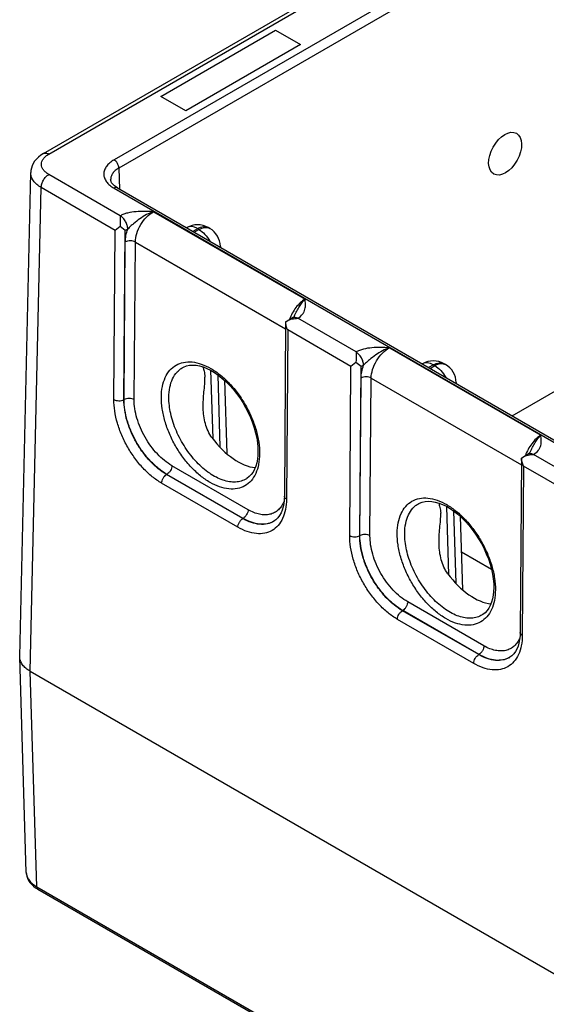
# Model space of a CAD drawing. Header units: inches. Extents: x 0 to 34, y 0 to 22.
# Tile 29 of 56: x 20.7 to 22.2, y 15.5 to 18.2. Entities that reach past the tile are written whole.
import ezdxf

# ---------------------------------------------------------------- set-up
doc = ezdxf.new("R2010")
doc.units = ezdxf.units.IN
doc.header["$LTSCALE"] = 1.87
doc.header["$MEASUREMENT"] = 0
doc.layers.get('0').update_dxf_attribs({"linetype": 'CONTINUOUS'})
doc.layers.add('COSMETIC', color=7, linetype='CONTINUOUS')
doc.layers.add('FOAM', color=7, linetype='CONTINUOUS')

msp = doc.modelspace()

# ---------------------------------------------------------------- linework, layer by layer
at = {"color": 7, "linetype": 'CONTINUOUS'}
for p, q in [((20.7631, 17.8696), (23.0542, 19.1925)), ((20.7781, 17.8681), (23.0692, 19.191)), ((23.0971, 19.086), (20.96, 17.852)), ((23.1106, 19.063), (20.9734, 17.829)), ((20.9734, 17.829), (20.9752, 17.7705)), ((20.6969, 16.4671), (20.7276, 17.8163)), ((20.9775, 17.6959), (20.7781, 17.811)), ((20.9506, 17.7965), (20.9506, 17.7965)), ((20.7262, 16.4256), (20.7569, 17.7745)), ((20.9632, 17.6553), (20.7569, 17.7745)), ((20.96, 17.7728), (26.1913, 14.7523)), ((20.9695, 17.7738), (26.2008, 14.7533)), ((22.0701, 17.1383), (23.1106, 17.7391)), ((21.0702, 17.7074), (21.4926, 17.4636)), ((20.9772, 17.6663), (20.9632, 17.6553)), ((20.9913, 17.655), (20.9772, 17.6663)), ((20.9983, 17.6589), (20.9913, 17.655)), ((21.1629, 17.6629), (21.1621, 17.6625)), ((21.1929, 17.66), (21.1797, 17.6524)), ((21.1836, 17.6501), (21.1968, 17.6577)), ((21.1968, 17.6577), (21.1929, 17.66)), ((21.2268, 17.6607), (21.2229, 17.6629)), ((20.9596, 17.1835), (20.9632, 17.6553)), ((20.9877, 17.1832), (20.9913, 17.655)), ((20.9882, 17.1835), (20.9915, 17.6231)), ((21.0162, 17.1832), (21.0196, 17.6228)), ((21.0196, 17.6228), (21.4385, 17.3809)), ((21.2568, 17.6105), (21.2569, 17.6078)), ((21.4426, 17.4026), (21.4571, 17.4113)), ((21.4628, 17.4167), (21.4629, 17.4167)), ((21.4386, 17.3998), (21.4351, 16.9138)), ((21.4387, 17.3999), (21.4386, 17.3998)), ((21.4387, 17.3999), (21.4426, 17.4026)), ((21.6351, 17.3162), (21.4726, 17.41)), ((21.4444, 17.3775), (21.4409, 16.9056)), ((21.6208, 17.2756), (21.4444, 17.3775)), ((21.7278, 17.3277), (22.1502, 17.0839)), ((21.152, 17.2729), (21.152, 17.2729)), ((21.6172, 16.8038), (21.6208, 17.2756)), ((21.6348, 17.2866), (21.6208, 17.2756)), ((21.6489, 17.2753), (21.6348, 17.2866)), ((21.6453, 16.8035), (21.6489, 17.2753)), ((21.6559, 17.2792), (21.6489, 17.2753)), ((21.8205, 17.2833), (21.8197, 17.2828)), ((21.8505, 17.2803), (21.8373, 17.2727)), ((21.8413, 17.2704), (21.8544, 17.278)), ((21.8544, 17.278), (21.8505, 17.2803)), ((21.8844, 17.281), (21.8805, 17.2833)), ((21.2295, 17.2651), (21.2352, 17.0746)), ((21.2493, 17.2525), (21.2554, 17.0507)), ((21.2681, 17.2371), (21.2742, 17.0326)), ((21.6458, 16.8038), (21.6491, 17.2434)), ((21.6738, 16.8035), (21.6772, 17.2431)), ((21.6772, 17.2431), (22.0961, 17.0013)), ((21.9144, 17.2308), (21.9145, 17.2281)), ((20.9882, 17.1835), (20.9877, 17.1832)), ((22.1002, 17.0229), (22.1147, 17.0316)), ((22.1205, 17.037), (22.1205, 17.037)), ((22.2927, 16.9365), (22.1302, 17.0303)), ((21.334, 16.8762), (21.1213, 16.999)), ((22.0963, 17.0201), (22.0927, 16.5341)), ((22.0963, 17.0202), (22.1002, 17.0229)), ((22.0963, 17.0202), (22.0963, 17.0201)), ((21.1074, 16.9748), (21.1067, 16.9743)), ((21.3193, 16.8516), (21.1067, 16.9743)), ((21.3201, 16.852), (21.1074, 16.9748)), ((22.102, 16.9978), (22.0985, 16.5259)), ((22.2784, 16.896), (22.102, 16.9978)), ((21.3054, 16.8273), (21.0928, 16.9501)), ((21.329, 16.9625), (21.329, 16.9625)), ((21.8096, 16.8932), (21.8096, 16.8932)), ((21.8871, 16.8854), (21.8928, 16.6949)), ((21.9069, 16.8728), (21.913, 16.671)), ((21.3201, 16.852), (21.3193, 16.8516)), ((21.4115, 16.8481), (21.406, 16.8442)), ((21.406, 16.8442), (21.406, 16.8442)), ((21.9257, 16.8574), (21.9319, 16.6529)), ((21.6458, 16.8038), (21.6453, 16.8035)), ((21.9916, 16.4965), (21.7789, 16.6193)), ((21.765, 16.5951), (21.7643, 16.5946)), ((21.9769, 16.4719), (21.7643, 16.5946)), ((21.9777, 16.4723), (21.765, 16.5951)), ((21.963, 16.4477), (21.7504, 16.5704)), ((21.9866, 16.5828), (21.9866, 16.5828)), ((20.6969, 16.4654), (20.6969, 16.4671)), ((20.7151, 15.8644), (20.6969, 16.4654)), ((21.9777, 16.4723), (21.9769, 16.4719)), ((22.0691, 16.4684), (22.0636, 16.4645)), ((22.0636, 16.4645), (22.0636, 16.4645)), ((20.7444, 15.8246), (20.7262, 16.4256)), ((20.7262, 16.4256), (27.3896, 12.5783)), ((20.7444, 15.8246), (28.1799, 11.5315)), ((20.7475, 15.818), (28.183, 11.5248))]:
    msp.add_line(p, q, dxfattribs=at)
for points in [[(20.7631, 17.8696), (20.7559, 17.865), (20.7492, 17.8597), (20.7434, 17.854), (20.7386, 17.848), (20.7346, 17.8417), (20.7315, 17.8352), (20.7294, 17.8286), (20.7281, 17.822), (20.7276, 17.8163)], [(20.9695, 17.7738), (20.9654, 17.7763), (20.9615, 17.7792), (20.9581, 17.7822), (20.9554, 17.7852), (20.9533, 17.7882), (20.9518, 17.7911), (20.9509, 17.7939), (20.9506, 17.7965)], [(21.4629, 17.4167), (21.4626, 17.4161), (21.462, 17.4154), (21.4613, 17.4145), (21.4602, 17.4134), (21.4587, 17.4123), (21.4571, 17.4113)], [(21.152, 17.2729), (21.1539, 17.2739), (21.1619, 17.2771), (21.1704, 17.279), (21.1794, 17.2796), (21.1887, 17.279), (21.1984, 17.2773), (21.2084, 17.2744), (21.2187, 17.2704), (21.2292, 17.2653), (21.2398, 17.259), (21.2505, 17.2517), (21.2611, 17.2433), (21.2717, 17.2339), (21.2819, 17.2236), (21.2919, 17.2124), (21.3015, 17.2005), (21.3106, 17.1879), (21.3191, 17.1748), (21.327, 17.1612), (21.3342, 17.1472), (21.3406, 17.133), (21.3462, 17.1187), (21.351, 17.1044), (21.3549, 17.0902), (21.358, 17.0763), (21.3601, 17.0627), (21.3612, 17.0495), (21.3615, 17.0382)], [(21.3615, 17.0382), (21.3611, 17.028), (21.3599, 17.0172), (21.358, 17.0071), (21.3553, 16.9977), (21.3518, 16.9891), (21.3476, 16.9813), (21.3427, 16.9744), (21.337, 16.9684), (21.3305, 16.9634), (21.329, 16.9625)], [(22.1205, 17.037), (22.1202, 17.0365), (22.1196, 17.0357), (22.1189, 17.0348), (22.1178, 17.0337), (22.1164, 17.0326), (22.1147, 17.0316)], [(21.4351, 16.9138), (21.4347, 16.904), (21.4335, 16.8937), (21.4316, 16.8841), (21.429, 16.8753), (21.4257, 16.8672), (21.4217, 16.86), (21.417, 16.8536), (21.4115, 16.8481)], [(21.8096, 16.8932), (21.8115, 16.8942), (21.8195, 16.8974), (21.828, 16.8993), (21.837, 16.8999), (21.8463, 16.8993), (21.856, 16.8976), (21.866, 16.8947), (21.8763, 16.8907), (21.8868, 16.8856), (21.8974, 16.8793), (21.9081, 16.872), (21.9188, 16.8636), (21.9293, 16.8542), (21.9396, 16.8439), (21.9495, 16.8327), (21.9591, 16.8208), (21.9682, 16.8083), (21.9767, 16.7951), (21.9846, 16.7815), (21.9918, 16.7675), (21.9982, 16.7534), (22.0039, 16.739), (22.0086, 16.7247), (22.0126, 16.7105), (22.0156, 16.6966), (22.0177, 16.683), (22.0188, 16.6698), (22.0191, 16.6585)], [(22.0191, 16.6585), (22.0187, 16.6483), (22.0175, 16.6375), (22.0156, 16.6274), (22.0129, 16.618), (22.0094, 16.6094), (22.0052, 16.6016), (22.0003, 16.5947), (21.9946, 16.5887), (21.9881, 16.5837), (21.9866, 16.5828)], [(22.0927, 16.5341), (22.0923, 16.5243), (22.0911, 16.514), (22.0892, 16.5044), (22.0866, 16.4956), (22.0833, 16.4875), (22.0793, 16.4803), (22.0746, 16.4739), (22.0691, 16.4684)], [(20.7151, 15.8644), (20.7155, 15.8598), (20.7167, 15.8539), (20.7187, 15.8481), (20.7216, 15.8424), (20.7253, 15.8369), (20.7298, 15.8316), (20.7351, 15.8266), (20.7412, 15.8219), (20.7475, 15.818)]]:
    msp.add_lwpolyline(points, dxfattribs=at)
for centre, radius, start, end in [((24.878, 17.6421), 3.9009, 179.2104, 179.644), ((21.1929, 17.611), 0.06, 59.9984, 120.0016), ((21.1968, 17.6087), 0.06, 1.7319, 59.9977), ((21.2367, 17.6099), 0.0201, 354.4729, 1.7186), ((25.5356, 17.2624), 3.9009, 179.2104, 179.644), ((21.8505, 17.2313), 0.06, 59.9984, 120.0016), ((21.8544, 17.229), 0.06, 1.7319, 59.9977), ((21.8943, 17.2302), 0.0201, 354.4729, 1.7186), ((21.3767, 16.8936), 0.0575, 300.0056, 300.8751), ((22.0343, 16.5139), 0.0575, 300.0056, 300.8751)]:
    msp.add_arc(centre, radius, start, end, dxfattribs=at)
msp.add_ellipse((22.0507, 17.8692), major_axis=(0.0316, 0.0568), ratio=0.587319, dxfattribs=at)
for centre in [(21.3028, 17.1538), (21.9604, 16.7741)]:
    msp.add_ellipse(centre, major_axis=(-0.0909, 0.1521), ratio=0.567168, start_param=-4.54207, end_param=-3.534761, dxfattribs=at)
for points, knots in [([(20.7781, 17.811), (20.7751, 17.8128), (20.7695, 17.8166), (20.7628, 17.8236), (20.7586, 17.8313), (20.7572, 17.8396), (20.7586, 17.8478), (20.7628, 17.8555), (20.7695, 17.8625), (20.7751, 17.8664), (20.7781, 17.8681)], [0, 0, 0, 0, 0.144898, 0.274526, 0.391121, 0.500011, 0.608897, 0.725484, 0.855105, 1, 1, 1, 1]), ([(20.7631, 17.8696), (20.7641, 17.8702), (20.7664, 17.871), (20.7702, 17.8711), (20.7742, 17.8701), (20.7768, 17.8689), (20.7781, 17.8681)], [0, 0, 0, 0, 0.217767, 0.450945, 0.710188, 1, 1, 1, 1]), ([(20.96, 17.852), (20.9557, 17.8496), (20.948, 17.8442), (20.9388, 17.8345), (20.9329, 17.8238), (20.9309, 17.8124), (20.9329, 17.801), (20.9388, 17.7903), (20.948, 17.7806), (20.9557, 17.7753), (20.96, 17.7728)], [0, 0, 0, 0, 0.144896, 0.274522, 0.391113, 0.5, 0.608887, 0.725478, 0.855104, 1, 1, 1, 1]), ([(20.9734, 17.829), (20.9734, 17.8312), (20.9725, 17.8358), (20.9696, 17.8422), (20.9655, 17.8479), (20.9619, 17.8509), (20.96, 17.852)], [0, 0, 0, 0, 0.238288, 0.501086, 0.763293, 1, 1, 1, 1]), ([(20.9734, 17.829), (20.9699, 17.827), (20.9636, 17.8227), (20.9561, 17.8147), (20.9515, 17.8058), (20.9505, 17.7995), (20.9506, 17.7965)], [0, 0, 0, 0, 0.290233, 0.54918, 0.781878, 1, 1, 1, 1]), ([(20.7569, 17.7745), (20.7525, 17.7771), (20.7444, 17.7827), (20.7348, 17.793), (20.7288, 17.8043), (20.7276, 17.8124), (20.7276, 17.8163)], [0, 0, 0, 0, 0.290086, 0.549271, 0.782209, 1, 1, 1, 1]), ([(20.7569, 17.7745), (20.757, 17.7779), (20.7583, 17.7852), (20.7628, 17.7955), (20.7695, 17.8045), (20.7751, 17.8093), (20.7781, 17.811)], [0, 0, 0, 0, 0.237753, 0.500543, 0.763037, 1, 1, 1, 1]), ([(20.9695, 17.7738), (20.9689, 17.7741), (20.9674, 17.7746), (20.965, 17.7747), (20.9625, 17.7741), (20.9608, 17.7733), (20.96, 17.7728)], [0, 0, 0, 0, 0.217767, 0.450948, 0.710187, 1, 1, 1, 1]), ([(21.0702, 17.7074), (21.062, 17.7078), (21.0458, 17.7085), (21.0215, 17.7079), (21.0018, 17.705), (20.9872, 17.7006), (20.9806, 17.6976), (20.9775, 17.6959)], [0, 0, 0, 0, 0.258727, 0.517226, 0.769285, 0.888586, 1, 1, 1, 1]), ([(20.9983, 17.6589), (20.9983, 17.6624), (20.997, 17.6697), (20.9926, 17.68), (20.986, 17.6892), (20.9805, 17.694), (20.9775, 17.6958)], [0, 0, 0, 0, 0.237688, 0.500938, 0.763678, 1, 1, 1, 1]), ([(21.0702, 17.7074), (21.0635, 17.7052), (21.0503, 17.6994), (21.0319, 17.6877), (21.0173, 17.6763), (21.0061, 17.6667), (21.0008, 17.6616), (20.9983, 17.6589)], [0, 0, 0, 0, 0.240927, 0.492183, 0.747197, 0.874582, 1, 1, 1, 1]), ([(21.0196, 17.6228), (21.0196, 17.6309), (21.0228, 17.6479), (21.0337, 17.6717), (21.0496, 17.6926), (21.0631, 17.7035), (21.0702, 17.7074)], [0, 0, 0, 0, 0.237044, 0.499127, 0.761684, 1, 1, 1, 1]), ([(20.9915, 17.6231), (20.9916, 17.629), (20.9929, 17.6411), (20.9962, 17.6529), (20.9983, 17.6589)], [0, 0, 0, 0, 0.479633, 1, 1, 1, 1]), ([(21.1929, 17.66), (21.1902, 17.6615), (21.185, 17.664), (21.1769, 17.6659), (21.1694, 17.6657), (21.1648, 17.6641), (21.1629, 17.6629)], [0, 0, 0, 0, 0.289808, 0.549056, 0.782233, 1, 1, 1, 1]), ([(21.1929, 17.66), (21.1955, 17.6615), (21.2007, 17.664), (21.2088, 17.6659), (21.2163, 17.6657), (21.2209, 17.6641), (21.2229, 17.6629)], [0, 0, 0, 0, 0.289808, 0.549056, 0.782233, 1, 1, 1, 1]), ([(21.1968, 17.6577), (21.1994, 17.6592), (21.2047, 17.6617), (21.2127, 17.6637), (21.2203, 17.6635), (21.2248, 17.6618), (21.2268, 17.6607)], [0, 0, 0, 0, 0.289808, 0.549056, 0.782233, 1, 1, 1, 1]), ([(21.1968, 17.6577), (21.203, 17.6541), (21.2147, 17.6442), (21.2236, 17.6318), (21.2275, 17.6248)], [0, 0, 0, 0, 0.474454, 1, 1, 1, 1]), ([(21.0196, 17.6228), (21.0176, 17.624), (21.013, 17.6257), (21.0056, 17.6265), (20.9982, 17.6258), (20.9936, 17.6242), (20.9915, 17.6231)], [0, 0, 0, 0, 0.236978, 0.499454, 0.762225, 1, 1, 1, 1]), ([(21.4926, 17.4636), (21.4879, 17.4607), (21.4787, 17.4535), (21.4669, 17.4401), (21.4568, 17.4244), (21.4517, 17.4128), (21.4496, 17.4068)], [0, 0, 0, 0, 0.226983, 0.477061, 0.739074, 1, 1, 1, 1]), ([(21.4629, 17.4167), (21.4651, 17.4212), (21.4695, 17.4301), (21.4765, 17.4428), (21.484, 17.454), (21.4897, 17.4606), (21.4926, 17.4636)], [0, 0, 0, 0, 0.272104, 0.534093, 0.778983, 1, 1, 1, 1]), ([(21.4726, 17.41), (21.4777, 17.4131), (21.4844, 17.4188), (21.4902, 17.4282), (21.4935, 17.4374), (21.4944, 17.4495), (21.4931, 17.4589), (21.4926, 17.4636)], [0, 0, 0, 0, 0.290723, 0.417967, 0.537877, 0.768866, 1, 1, 1, 1]), ([(21.4571, 17.4113), (21.4581, 17.4119), (21.4604, 17.4127), (21.4643, 17.4129), (21.4684, 17.412), (21.4711, 17.4108), (21.4725, 17.41)], [0, 0, 0, 0, 0.218696, 0.452345, 0.711318, 1, 1, 1, 1]), ([(21.4444, 17.3775), (21.4427, 17.381), (21.4399, 17.3883), (21.4387, 17.396), (21.4387, 17.3999)], [0, 0, 0, 0, 0.502116, 1, 1, 1, 1]), ([(21.4426, 17.4026), (21.447, 17.4052), (21.4569, 17.4088), (21.4673, 17.41), (21.4726, 17.41)], [0, 0, 0, 0, 0.492729, 1, 1, 1, 1]), ([(21.7278, 17.3277), (21.7196, 17.3281), (21.7034, 17.3288), (21.6791, 17.3282), (21.6594, 17.3253), (21.6448, 17.3209), (21.6382, 17.3179), (21.6351, 17.3162)], [0, 0, 0, 0, 0.258727, 0.517226, 0.769285, 0.888586, 1, 1, 1, 1]), ([(21.7278, 17.3277), (21.7211, 17.3255), (21.7079, 17.3197), (21.6895, 17.308), (21.6749, 17.2966), (21.6637, 17.287), (21.6584, 17.2819), (21.6559, 17.2792)], [0, 0, 0, 0, 0.240927, 0.492183, 0.747197, 0.874582, 1, 1, 1, 1]), ([(21.6772, 17.2431), (21.6772, 17.2512), (21.6804, 17.2682), (21.6913, 17.292), (21.7072, 17.3129), (21.7207, 17.3238), (21.7278, 17.3277)], [0, 0, 0, 0, 0.237044, 0.499127, 0.761684, 1, 1, 1, 1]), ([(21.6559, 17.2792), (21.6559, 17.2827), (21.6546, 17.29), (21.6502, 17.3003), (21.6437, 17.3095), (21.6381, 17.3143), (21.6351, 17.3161)], [0, 0, 0, 0, 0.237688, 0.500938, 0.763678, 1, 1, 1, 1]), ([(21.092, 17.1903), (21.092, 17.2001), (21.0937, 17.2189), (21.1015, 17.2446), (21.1144, 17.2656), (21.1323, 17.2805), (21.1541, 17.2885), (21.1786, 17.2892), (21.2047, 17.2829), (21.2315, 17.2702), (21.258, 17.2516), (21.2834, 17.2277), (21.3068, 17.1995), (21.3273, 17.1679), (21.344, 17.1342), (21.3565, 17.0997), (21.3642, 17.0656), (21.366, 17.0429), (21.3659, 17.0321)], [0, 0, 0, 0, 0.06053, 0.114784, 0.163665, 0.209336, 0.254934, 0.30362, 0.357611, 0.417864, 0.484253, 0.555864, 0.631245, 0.708614, 0.786027, 0.861537, 0.933351, 1, 1, 1, 1]), ([(21.113, 17.19), (21.1131, 17.1993), (21.1146, 17.2168), (21.1221, 17.2409), (21.1326, 17.2574), (21.1431, 17.2674), (21.1489, 17.2713), (21.152, 17.2729)], [0, 0, 0, 0, 0.289263, 0.54812, 0.78115, 0.891526, 1, 1, 1, 1]), ([(21.2078, 17.2746), (21.209, 17.2705), (21.2109, 17.264), (21.2127, 17.2544), (21.2133, 17.249), (21.2134, 17.246)], [0, 0, 0, 0, 0.437954, 0.700408, 1, 1, 1, 1]), ([(21.6491, 17.2434), (21.6492, 17.2493), (21.6505, 17.2614), (21.6538, 17.2732), (21.6559, 17.2792)], [0, 0, 0, 0, 0.479633, 1, 1, 1, 1]), ([(21.8505, 17.2803), (21.8478, 17.2818), (21.8426, 17.2843), (21.8346, 17.2862), (21.827, 17.286), (21.8225, 17.2844), (21.8205, 17.2833)], [0, 0, 0, 0, 0.289808, 0.549056, 0.782233, 1, 1, 1, 1]), ([(21.8505, 17.2803), (21.8531, 17.2818), (21.8583, 17.2843), (21.8664, 17.2862), (21.8739, 17.286), (21.8785, 17.2844), (21.8805, 17.2833)], [0, 0, 0, 0, 0.289808, 0.549056, 0.782233, 1, 1, 1, 1]), ([(21.8544, 17.278), (21.857, 17.2795), (21.8623, 17.282), (21.8703, 17.284), (21.8779, 17.2838), (21.8824, 17.2821), (21.8844, 17.281)], [0, 0, 0, 0, 0.289808, 0.549056, 0.782233, 1, 1, 1, 1]), ([(21.8544, 17.278), (21.8606, 17.2744), (21.8723, 17.2645), (21.8812, 17.2521), (21.8851, 17.2451)], [0, 0, 0, 0, 0.474454, 1, 1, 1, 1]), ([(21.2088, 17.1596), (21.2086, 17.1672), (21.2089, 17.1822), (21.2107, 17.2044), (21.2131, 17.2256), (21.2138, 17.2395), (21.2134, 17.246)], [0, 0, 0, 0, 0.261157, 0.520324, 0.772179, 1, 1, 1, 1]), ([(21.6772, 17.2431), (21.6752, 17.2443), (21.6706, 17.246), (21.6632, 17.2468), (21.6558, 17.2461), (21.6512, 17.2445), (21.6491, 17.2434)], [0, 0, 0, 0, 0.236978, 0.499454, 0.762225, 1, 1, 1, 1]), ([(21.0928, 16.9501), (21.0836, 16.9554), (21.0654, 16.9682), (21.0405, 16.9916), (21.0176, 17.0193), (20.9975, 17.0503), (20.9811, 17.0833), (20.9688, 17.1172), (20.9613, 17.1507), (20.9595, 17.1728), (20.9596, 17.1835)], [0, 0, 0, 0, 0.114048, 0.237068, 0.366566, 0.499478, 0.632462, 0.76217, 0.885523, 1, 1, 1, 1]), ([(20.9596, 17.1835), (20.9616, 17.1824), (20.9662, 17.1807), (20.9736, 17.1798), (20.981, 17.1805), (20.9856, 17.1821), (20.9877, 17.1832)], [0, 0, 0, 0, 0.236978, 0.499454, 0.762225, 1, 1, 1, 1]), ([(21.1067, 16.9743), (21.0984, 16.9791), (21.0822, 16.9905), (21.0598, 17.0114), (21.0393, 17.0362), (21.0214, 17.0639), (21.0067, 17.0935), (20.9958, 17.1238), (20.9891, 17.1538), (20.9876, 17.1737), (20.9877, 17.1832)], [0, 0, 0, 0, 0.114087, 0.237096, 0.366555, 0.499418, 0.63236, 0.762053, 0.885434, 1, 1, 1, 1]), ([(21.1074, 16.9748), (21.0992, 16.9795), (21.083, 16.991), (21.0607, 17.0119), (21.0402, 17.0367), (21.0223, 17.0644), (21.0075, 17.094), (20.9966, 17.1243), (20.9898, 17.1542), (20.9881, 17.174), (20.9882, 17.1835)], [0, 0, 0, 0, 0.114009, 0.237039, 0.366577, 0.499539, 0.632564, 0.762288, 0.885612, 1, 1, 1, 1]), ([(21.0162, 17.1832), (21.0142, 17.1844), (21.0096, 17.1861), (21.0022, 17.1869), (20.9948, 17.1862), (20.9902, 17.1846), (20.9882, 17.1835)], [0, 0, 0, 0, 0.236978, 0.499454, 0.762225, 1, 1, 1, 1]), ([(21.1213, 16.999), (21.1141, 17.0032), (21.0997, 17.0132), (21.0801, 17.0317), (21.0619, 17.0536), (21.0461, 17.0781), (21.0331, 17.1041), (21.0235, 17.1309), (21.0175, 17.1573), (21.0161, 17.1748), (21.0162, 17.1832)], [0, 0, 0, 0, 0.114048, 0.237068, 0.366566, 0.499478, 0.632462, 0.76217, 0.885523, 1, 1, 1, 1]), ([(21.3659, 17.0321), (21.3658, 17.0222), (21.3642, 17.0034), (21.3564, 16.9777), (21.3435, 16.9567), (21.3256, 16.9418), (21.3038, 16.9338), (21.2793, 16.9331), (21.2532, 16.9393), (21.2264, 16.952), (21.1999, 16.9707), (21.1744, 16.9946), (21.1511, 17.0228), (21.1306, 17.0544), (21.1138, 17.0881), (21.1014, 17.1227), (21.0937, 17.1568), (21.0919, 17.1794), (21.092, 17.1903)], [0, 0, 0, 0, 0.060539, 0.1148, 0.163686, 0.209359, 0.254955, 0.303639, 0.357628, 0.41788, 0.48427, 0.555881, 0.631263, 0.708633, 0.786045, 0.861552, 0.93336, 1, 1, 1, 1]), ([(21.329, 16.9625), (21.3246, 16.9598), (21.3149, 16.9555), (21.2988, 16.9528), (21.2814, 16.9538), (21.2633, 16.9583), (21.2447, 16.9663), (21.2191, 16.9818), (21.1886, 17.0087), (21.1573, 17.0488), (21.1327, 17.0946), (21.1169, 17.1422), (21.1129, 17.1746), (21.113, 17.19)], [0, 0, 0, 0, 0.043161, 0.087886, 0.135651, 0.187437, 0.243708, 0.304482, 0.43772, 0.581838, 0.729015, 0.870865, 1, 1, 1, 1]), ([(21.2332, 17.0772), (21.2289, 17.083), (21.2216, 17.0957), (21.2144, 17.1163), (21.2102, 17.1378), (21.209, 17.1523), (21.2088, 17.1596)], [0, 0, 0, 0, 0.248683, 0.498219, 0.748773, 1, 1, 1, 1]), ([(22.1502, 17.0839), (22.1455, 17.081), (22.1363, 17.0739), (22.1245, 17.0604), (22.1144, 17.0447), (22.1093, 17.0331), (22.1072, 17.0271)], [0, 0, 0, 0, 0.226983, 0.477061, 0.739074, 1, 1, 1, 1]), ([(22.1205, 17.037), (22.1227, 17.0415), (22.1271, 17.0504), (22.1341, 17.0631), (22.1416, 17.0743), (22.1473, 17.0809), (22.1502, 17.0839)], [0, 0, 0, 0, 0.272104, 0.534093, 0.778983, 1, 1, 1, 1]), ([(22.1302, 17.0303), (22.1353, 17.0334), (22.142, 17.0391), (22.1478, 17.0485), (22.1511, 17.0578), (22.152, 17.0698), (22.1508, 17.0792), (22.1502, 17.0839)], [0, 0, 0, 0, 0.290723, 0.417967, 0.537877, 0.768866, 1, 1, 1, 1]), ([(22.1002, 17.0229), (22.1046, 17.0255), (22.1145, 17.0291), (22.1249, 17.0303), (22.1302, 17.0303)], [0, 0, 0, 0, 0.492729, 1, 1, 1, 1]), ([(22.1147, 17.0316), (22.1157, 17.0322), (22.118, 17.0331), (22.1219, 17.0332), (22.126, 17.0323), (22.1287, 17.0311), (22.1301, 17.0303)], [0, 0, 0, 0, 0.218696, 0.452345, 0.711318, 1, 1, 1, 1]), ([(21.1213, 16.999), (21.1213, 16.9967), (21.1204, 16.9919), (21.1175, 16.9851), (21.1131, 16.9791), (21.1094, 16.976), (21.1074, 16.9748)], [0, 0, 0, 0, 0.237235, 0.499451, 0.761965, 1, 1, 1, 1]), ([(22.102, 16.9978), (22.1003, 17.0013), (22.0975, 17.0086), (22.0963, 17.0163), (22.0963, 17.0202)], [0, 0, 0, 0, 0.502116, 1, 1, 1, 1]), ([(21.0928, 16.9501), (21.0928, 16.9524), (21.0936, 16.9572), (21.0966, 16.964), (21.101, 16.97), (21.1047, 16.9732), (21.1067, 16.9743)], [0, 0, 0, 0, 0.237235, 0.499451, 0.761965, 1, 1, 1, 1]), ([(21.4409, 16.9056), (21.4408, 16.8959), (21.4392, 16.8775), (21.4316, 16.8522), (21.4189, 16.8317), (21.4014, 16.817), (21.38, 16.8092), (21.3559, 16.8085), (21.3304, 16.8146), (21.3138, 16.8225), (21.3054, 16.8273)], [0, 0, 0, 0, 0.144872, 0.274728, 0.391719, 0.501015, 0.610125, 0.726622, 0.855818, 1, 1, 1, 1]), ([(21.4342, 16.8995), (21.4324, 16.8949), (21.428, 16.8863), (21.4189, 16.8754), (21.4078, 16.8675), (21.3948, 16.8627), (21.3805, 16.8613), (21.3653, 16.8631), (21.3495, 16.8681), (21.3391, 16.8732), (21.334, 16.8762)], [0, 0, 0, 0, 0.124706, 0.241082, 0.353153, 0.465815, 0.58384, 0.710948, 0.849393, 1, 1, 1, 1]), ([(21.4409, 16.9056), (21.44, 16.9061), (21.4384, 16.9072), (21.4365, 16.9092), (21.4353, 16.9114), (21.435, 16.913), (21.4351, 16.9138)], [0, 0, 0, 0, 0.290825, 0.550366, 0.78313, 1, 1, 1, 1]), ([(21.7496, 16.8106), (21.7497, 16.8204), (21.7513, 16.8392), (21.7591, 16.8649), (21.772, 16.8859), (21.7899, 16.9008), (21.8117, 16.9088), (21.8362, 16.9095), (21.8623, 16.9032), (21.8891, 16.8905), (21.9156, 16.8719), (21.941, 16.848), (21.9644, 16.8198), (21.9849, 16.7882), (22.0016, 16.7545), (22.0141, 16.72), (22.0218, 16.6859), (22.0236, 16.6633), (22.0235, 16.6524)], [0, 0, 0, 0, 0.06053, 0.114784, 0.163665, 0.209336, 0.254934, 0.30362, 0.357611, 0.417864, 0.484253, 0.555864, 0.631245, 0.708614, 0.786027, 0.861537, 0.933351, 1, 1, 1, 1]), ([(21.7706, 16.8103), (21.7707, 16.8196), (21.7723, 16.8371), (21.7797, 16.8612), (21.7902, 16.8777), (21.8007, 16.8877), (21.8065, 16.8916), (21.8096, 16.8932)], [0, 0, 0, 0, 0.289263, 0.54812, 0.78115, 0.891526, 1, 1, 1, 1]), ([(21.8655, 16.8949), (21.8666, 16.8908), (21.8685, 16.8843), (21.8703, 16.8747), (21.8709, 16.8693), (21.8711, 16.8664)], [0, 0, 0, 0, 0.437972, 0.700423, 1, 1, 1, 1]), ([(21.334, 16.8762), (21.3339, 16.8739), (21.3331, 16.8691), (21.3301, 16.8624), (21.3257, 16.8564), (21.322, 16.8532), (21.3201, 16.852)], [0, 0, 0, 0, 0.237235, 0.499451, 0.761965, 1, 1, 1, 1]), ([(21.8664, 16.7799), (21.8662, 16.7875), (21.8665, 16.8025), (21.8683, 16.8247), (21.8707, 16.8459), (21.8714, 16.8598), (21.8711, 16.8664)], [0, 0, 0, 0, 0.261157, 0.520323, 0.772179, 1, 1, 1, 1]), ([(21.3054, 16.8273), (21.3054, 16.8296), (21.3063, 16.8344), (21.3093, 16.8412), (21.3136, 16.8472), (21.3173, 16.8504), (21.3193, 16.8516)], [0, 0, 0, 0, 0.237235, 0.499451, 0.761965, 1, 1, 1, 1]), ([(21.406, 16.8442), (21.4032, 16.8424), (21.3972, 16.8394), (21.384, 16.8354), (21.3654, 16.8345), (21.3421, 16.84), (21.3269, 16.8471), (21.3193, 16.8516)], [0, 0, 0, 0, 0.109017, 0.219624, 0.452481, 0.710911, 1, 1, 1, 1]), ([(21.4054, 16.8438), (21.4026, 16.8422), (21.3967, 16.8394), (21.3836, 16.8358), (21.3653, 16.8352), (21.3424, 16.8407), (21.3275, 16.8477), (21.3201, 16.852)], [0, 0, 0, 0, 0.108531, 0.219027, 0.452296, 0.71112, 1, 1, 1, 1]), ([(21.6738, 16.8035), (21.6718, 16.8047), (21.6672, 16.8064), (21.6598, 16.8072), (21.6524, 16.8065), (21.6478, 16.8049), (21.6458, 16.8038)], [0, 0, 0, 0, 0.236978, 0.499454, 0.762225, 1, 1, 1, 1]), ([(22.0235, 16.6524), (22.0234, 16.6425), (22.0218, 16.6237), (22.014, 16.598), (22.0011, 16.577), (21.9832, 16.5621), (21.9614, 16.5541), (21.9369, 16.5534), (21.9108, 16.5596), (21.884, 16.5724), (21.8575, 16.591), (21.8321, 16.6149), (21.8087, 16.6432), (21.7882, 16.6747), (21.7715, 16.7084), (21.759, 16.743), (21.7513, 16.7771), (21.7495, 16.7997), (21.7496, 16.8106)], [0, 0, 0, 0, 0.060539, 0.1148, 0.163686, 0.209359, 0.254955, 0.303639, 0.357628, 0.41788, 0.48427, 0.555881, 0.631263, 0.708633, 0.786045, 0.861552, 0.93336, 1, 1, 1, 1]), ([(21.9866, 16.5828), (21.9822, 16.5801), (21.9725, 16.5758), (21.9564, 16.5731), (21.939, 16.5741), (21.9209, 16.5786), (21.9023, 16.5866), (21.8767, 16.6021), (21.8462, 16.629), (21.8149, 16.6691), (21.7903, 16.7149), (21.7745, 16.7625), (21.7705, 16.7949), (21.7706, 16.8103)], [0, 0, 0, 0, 0.043161, 0.087886, 0.135651, 0.187437, 0.243708, 0.304482, 0.43772, 0.581838, 0.729015, 0.870865, 1, 1, 1, 1]), ([(21.7504, 16.5704), (21.7412, 16.5757), (21.723, 16.5885), (21.6981, 16.6119), (21.6752, 16.6396), (21.6551, 16.6706), (21.6387, 16.7036), (21.6265, 16.7375), (21.6189, 16.771), (21.6171, 16.7932), (21.6172, 16.8038)], [0, 0, 0, 0, 0.114048, 0.237068, 0.366566, 0.499478, 0.632462, 0.76217, 0.885523, 1, 1, 1, 1]), ([(21.6172, 16.8038), (21.6192, 16.8027), (21.6238, 16.801), (21.6312, 16.8001), (21.6386, 16.8008), (21.6432, 16.8024), (21.6453, 16.8035)], [0, 0, 0, 0, 0.236978, 0.499454, 0.762225, 1, 1, 1, 1]), ([(21.7643, 16.5946), (21.756, 16.5994), (21.7398, 16.6108), (21.7174, 16.6317), (21.6969, 16.6565), (21.679, 16.6842), (21.6643, 16.7138), (21.6534, 16.7441), (21.6467, 16.7741), (21.6452, 16.794), (21.6453, 16.8035)], [0, 0, 0, 0, 0.114087, 0.237096, 0.366555, 0.499418, 0.63236, 0.762053, 0.885434, 1, 1, 1, 1]), ([(21.765, 16.5951), (21.7568, 16.5999), (21.7406, 16.6113), (21.7183, 16.6322), (21.6978, 16.657), (21.6799, 16.6847), (21.6651, 16.7143), (21.6542, 16.7446), (21.6474, 16.7745), (21.6457, 16.7943), (21.6458, 16.8038)], [0, 0, 0, 0, 0.114009, 0.237039, 0.366577, 0.499539, 0.632564, 0.762288, 0.885612, 1, 1, 1, 1]), ([(21.7789, 16.6193), (21.7717, 16.6235), (21.7573, 16.6335), (21.7377, 16.652), (21.7196, 16.6739), (21.7037, 16.6984), (21.6907, 16.7244), (21.6811, 16.7512), (21.6752, 16.7776), (21.6737, 16.7951), (21.6738, 16.8035)], [0, 0, 0, 0, 0.114048, 0.237068, 0.366566, 0.499478, 0.632462, 0.76217, 0.885523, 1, 1, 1, 1]), ([(21.8908, 16.6975), (21.8865, 16.7033), (21.8792, 16.716), (21.872, 16.7366), (21.8678, 16.7581), (21.8667, 16.7726), (21.8664, 16.7799)], [0, 0, 0, 0, 0.248684, 0.498219, 0.748773, 1, 1, 1, 1]), ([(21.7789, 16.6193), (21.7789, 16.617), (21.778, 16.6122), (21.7751, 16.6054), (21.7707, 16.5995), (21.767, 16.5963), (21.765, 16.5951)], [0, 0, 0, 0, 0.237235, 0.499451, 0.761965, 1, 1, 1, 1]), ([(21.7504, 16.5704), (21.7504, 16.5727), (21.7513, 16.5775), (21.7542, 16.5843), (21.7586, 16.5903), (21.7623, 16.5935), (21.7643, 16.5946)], [0, 0, 0, 0, 0.237235, 0.499451, 0.761965, 1, 1, 1, 1]), ([(22.0985, 16.5259), (22.0976, 16.5264), (22.096, 16.5275), (22.0941, 16.5295), (22.0929, 16.5317), (22.0927, 16.5333), (22.0927, 16.5341)], [0, 0, 0, 0, 0.290825, 0.550366, 0.78313, 1, 1, 1, 1]), ([(22.0985, 16.5259), (22.0984, 16.5162), (22.0968, 16.4978), (22.0892, 16.4726), (22.0765, 16.452), (22.059, 16.4373), (22.0376, 16.4295), (22.0135, 16.4288), (21.988, 16.4349), (21.9714, 16.4428), (21.963, 16.4477)], [0, 0, 0, 0, 0.144872, 0.274728, 0.391719, 0.501015, 0.610125, 0.726622, 0.855818, 1, 1, 1, 1]), ([(22.0918, 16.5198), (22.09, 16.5152), (22.0856, 16.5066), (22.0765, 16.4957), (22.0654, 16.4878), (22.0524, 16.483), (22.0382, 16.4816), (22.0229, 16.4834), (22.0071, 16.4884), (21.9967, 16.4935), (21.9916, 16.4965)], [0, 0, 0, 0, 0.124706, 0.241082, 0.353153, 0.465815, 0.58384, 0.710948, 0.849393, 1, 1, 1, 1]), ([(21.9916, 16.4965), (21.9915, 16.4942), (21.9907, 16.4894), (21.9877, 16.4827), (21.9834, 16.4767), (21.9796, 16.4735), (21.9777, 16.4723)], [0, 0, 0, 0, 0.237235, 0.499451, 0.761965, 1, 1, 1, 1]), ([(20.7262, 16.4256), (20.7219, 16.4281), (20.7141, 16.4334), (20.7047, 16.4431), (20.6986, 16.4539), (20.697, 16.4616), (20.6969, 16.4654)], [0, 0, 0, 0, 0.288792, 0.54805, 0.781836, 1, 1, 1, 1]), ([(21.963, 16.4477), (21.963, 16.4499), (21.9639, 16.4547), (21.9669, 16.4615), (21.9712, 16.4675), (21.975, 16.4707), (21.9769, 16.4719)], [0, 0, 0, 0, 0.237235, 0.499451, 0.761965, 1, 1, 1, 1]), ([(22.0636, 16.4645), (22.0608, 16.4627), (22.0548, 16.4597), (22.0416, 16.4557), (22.023, 16.4548), (21.9997, 16.4603), (21.9845, 16.4675), (21.9769, 16.4719)], [0, 0, 0, 0, 0.109017, 0.219624, 0.452481, 0.710911, 1, 1, 1, 1]), ([(22.063, 16.4641), (22.0602, 16.4625), (22.0543, 16.4597), (22.0412, 16.4561), (22.0229, 16.4555), (22, 16.461), (21.9851, 16.468), (21.9777, 16.4723)], [0, 0, 0, 0, 0.108531, 0.219027, 0.452296, 0.71112, 1, 1, 1, 1]), ([(20.7151, 15.8644), (20.7152, 15.8606), (20.7168, 15.8529), (20.7229, 15.8422), (20.7323, 15.8324), (20.7401, 15.8271), (20.7444, 15.8246)], [0, 0, 0, 0, 0.217899, 0.451541, 0.710857, 1, 1, 1, 1]), ([(20.7444, 15.8246), (20.7444, 15.8232), (20.7447, 15.8212), (20.7461, 15.819), (20.747, 15.8183), (20.7475, 15.818)], [0, 0, 0, 0, 0.546312, 0.780605, 1, 1, 1, 1])]:
    msp.add_open_spline(points, degree=3, knots=knots, dxfattribs=at)
at = {"layer": 'COSMETIC', "color": 7, "linetype": 'CONTINUOUS'}
for p, q in [((21.0904, 18.0286), (21.4106, 18.2134)), ((21.4106, 18.2134), (21.4802, 18.1732)), ((21.4802, 18.1732), (21.16, 17.9884)), ((21.16, 17.9884), (21.0904, 18.0286))]:
    msp.add_line(p, q, dxfattribs=at)
at = {"layer": 'FOAM', "color": 7, "linetype": 'CONTINUOUS'}
msp.add_line((22.0128, 16.7093), (21.9287, 16.7579), dxfattribs=at)

doc.saveas('drawing.dxf')
